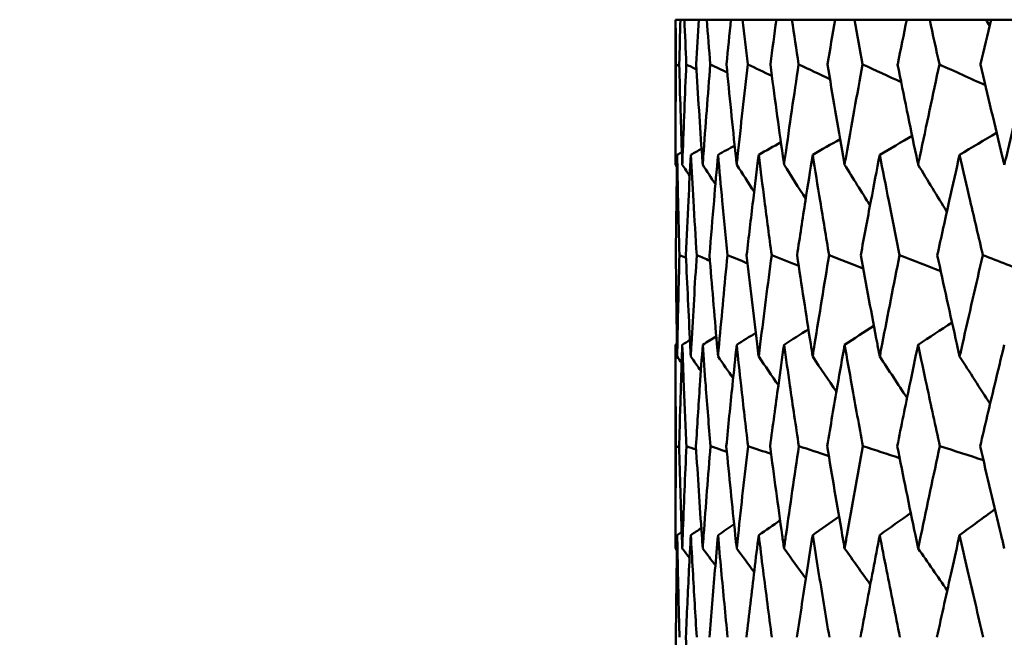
# Model space of a CAD drawing. Header units: millimetres. Extents: x 61 to 1929, y 482 to 2664.
# Tile 65 of 219: x 535.58 to 541.28, y 717.78 to 721.35. Entities that reach past the tile are written whole.
import ezdxf

# ---------------------------------------------------------------- set-up
doc = ezdxf.new("R2010")
doc.units = ezdxf.units.MM
doc.header["$LTSCALE"] = 10
doc.layers.add('Widoczne (ISO)', color=7, linetype='Continuous', lineweight=50)

msp = doc.modelspace()

# ---------------------------------------------------------------- linework, layer by layer
at = {"layer": 'Widoczne (ISO)'}
for p, q in [((539.375, 721.3536), (539.3742, 721.3536)), ((539.3742, 721.3536), (539.3742, 720.5133)), ((539.375, 721.3536), (539.4032, 721.3536)), ((539.4258, 721.3536), (539.4032, 721.3536)), ((539.4258, 721.3536), (539.5101, 721.3536)), ((539.5553, 721.3536), (539.5101, 721.3536)), ((539.5553, 721.3536), (539.6955, 721.3536)), ((539.7631, 721.3536), (539.6955, 721.3536)), ((539.7631, 721.3536), (539.9585, 721.3536)), ((540.0482, 721.3536), (539.9585, 721.3536)), ((540.0482, 721.3536), (540.2981, 721.3536)), ((540.4096, 721.3536), (540.2981, 721.3536)), ((540.4096, 721.3536), (540.7131, 721.3536)), ((540.8458, 721.3536), (540.7131, 721.3536)), ((540.8458, 721.3536), (541.172, 721.3536)), ((541.172, 721.3536), (541.2016, 721.3536)), ((541.3552, 721.3536), (541.2016, 721.3536)), ((539.3742, 719.4706), (539.3742, 718.2908))]:
    msp.add_line(p, q, dxfattribs=at)
msp.add_circle((559.3742, 751.3536), 50, dxfattribs=at)
for points, knots in [([(539.3769, 721.0943), (539.3769, 721.0948), (539.3769, 721.0954), (539.3761, 721.1818), (539.3755, 721.2677), (539.375, 721.3536)], [0.02951568, 0.02951568, 0.02951568, 0.02951568, 0.02969929, 0.02969929, 0.05939589, 0.05939589, 0.05939589, 0.05939589]), ([(539.4032, 721.3536), (539.4005, 721.2677), (539.3981, 721.1818), (539.3958, 721.0954), (539.3958, 721.0948), (539.3957, 721.0943)], [0, 0, 0, 0, 0.02969567, 0.02969567, 0.02988021, 0.02988021, 0.02988021, 0.02988021]), ([(539.437, 721.0943), (539.437, 721.0948), (539.437, 721.0954), (539.4331, 721.1818), (539.4294, 721.2677), (539.4258, 721.3536)], [0.02951568, 0.02951568, 0.02951568, 0.02951568, 0.02969929, 0.02969929, 0.05939589, 0.05939589, 0.05939589, 0.05939589]), ([(539.5101, 721.3536), (539.5044, 721.2677), (539.4989, 721.1818), (539.4935, 721.0954), (539.4934, 721.0948), (539.4934, 721.0943)], [0, 0, 0, 0, 0.02969567, 0.02969567, 0.02988021, 0.02988021, 0.02988021, 0.02988021]), ([(539.5758, 721.0943), (539.5758, 721.0948), (539.5757, 721.0954), (539.5687, 721.1818), (539.5619, 721.2677), (539.5553, 721.3536)], [0.02951568, 0.02951568, 0.02951568, 0.02951568, 0.02969929, 0.02969929, 0.05939589, 0.05939589, 0.05939589, 0.05939589]), ([(539.6955, 721.3536), (539.6867, 721.2677), (539.6781, 721.1818), (539.6696, 721.0954), (539.6696, 721.0948), (539.6695, 721.0943)], [0, 0, 0, 0, 0.02969567, 0.02969567, 0.02988021, 0.02988021, 0.02988021, 0.02988021]), ([(539.7928, 721.0943), (539.7927, 721.0948), (539.7926, 721.0954), (539.7826, 721.1818), (539.7727, 721.2677), (539.7631, 721.3536)], [0.02951568, 0.02951568, 0.02951568, 0.02951568, 0.02969929, 0.02969929, 0.05939589, 0.05939589, 0.05939589, 0.05939589]), ([(539.9585, 721.3536), (539.9467, 721.2677), (539.9351, 721.1818), (539.9235, 721.0954), (539.9235, 721.0948), (539.9234, 721.0943)], [0, 0, 0, 0, 0.02969567, 0.02969567, 0.02988021, 0.02988021, 0.02988021, 0.02988021]), ([(540.087, 721.0943), (540.0869, 721.0948), (540.0868, 721.0954), (540.0737, 721.1818), (540.0609, 721.2677), (540.0482, 721.3536)], [0.02951568, 0.02951568, 0.02951568, 0.02951568, 0.02969929, 0.02969929, 0.05939589, 0.05939589, 0.05939589, 0.05939589]), ([(540.2981, 721.3536), (540.2834, 721.2677), (540.2688, 721.1818), (540.2542, 721.0954), (540.2541, 721.0948), (540.254, 721.0943)], [0, 0, 0, 0, 0.02969567, 0.02969567, 0.02988021, 0.02988021, 0.02988021, 0.02988021]), ([(540.4573, 721.0943), (540.4572, 721.0948), (540.4571, 721.0954), (540.441, 721.1818), (540.4252, 721.2677), (540.4096, 721.3536)], [0.02951568, 0.02951568, 0.02951568, 0.02951568, 0.02969929, 0.02969929, 0.05939589, 0.05939589, 0.05939589, 0.05939589]), ([(540.7131, 721.3536), (540.6954, 721.2677), (540.6778, 721.1818), (540.6604, 721.0954), (540.6603, 721.0948), (540.6602, 721.0943)], [0, 0, 0, 0, 0.02969567, 0.02969567, 0.02988021, 0.02988021, 0.02988021, 0.02988021]), ([(540.9023, 721.0943), (540.9021, 721.0948), (540.902, 721.0954), (540.8831, 721.1818), (540.8644, 721.2677), (540.8458, 721.3536)], [0.02951568, 0.02951568, 0.02951568, 0.02951568, 0.02969929, 0.02969929, 0.05939589, 0.05939589, 0.05939589, 0.05939589]), ([(541.2016, 721.3536), (541.1811, 721.2677), (541.1607, 721.1818), (541.1404, 721.0954), (541.1402, 721.0948), (541.1401, 721.0943)], [0, 0, 0, 0, 0.02969567, 0.02969567, 0.02988021, 0.02988021, 0.02988021, 0.02988021]), ([(539.3742, 720.5133), (539.3742, 720.5295), (539.3742, 720.5457), (539.3744, 720.7394), (539.3753, 720.9169), (539.3769, 721.0943)], [0.0853813, 0.0853813, 0.0853813, 0.0853813, 0.09097809, 0.09097809, 0.15214536, 0.15214536, 0.15214536, 0.15214536]), ([(539.3957, 721.0943), (539.4004, 720.917), (539.4058, 720.7396), (539.4125, 720.546), (539.4131, 720.5296), (539.4137, 720.5133)], [0.0297954, 0.0297954, 0.0297954, 0.0297954, 0.09092493, 0.09092493, 0.09655955, 0.09655955, 0.09655955, 0.09655955]), ([(539.4137, 720.5133), (539.4143, 720.5295), (539.4149, 720.5457), (539.4219, 720.7394), (539.4291, 720.9169), (539.437, 721.0943)], [0.0853813, 0.0853813, 0.0853813, 0.0853813, 0.09097809, 0.09097809, 0.15214536, 0.15214536, 0.15214536, 0.15214536]), ([(539.4934, 721.0943), (539.5043, 720.917), (539.516, 720.7396), (539.5296, 720.546), (539.5308, 720.5296), (539.5319, 720.5133)], [0.0297954, 0.0297954, 0.0297954, 0.0297954, 0.09092493, 0.09092493, 0.09655955, 0.09655955, 0.09655955, 0.09655955]), ([(539.5319, 720.5133), (539.5331, 720.5295), (539.5342, 720.5457), (539.5481, 720.7394), (539.5616, 720.9169), (539.5758, 721.0943)], [0.0853813, 0.0853813, 0.0853813, 0.0853813, 0.09097809, 0.09097809, 0.15214536, 0.15214536, 0.15214536, 0.15214536]), ([(539.6695, 721.0943), (539.6867, 720.917), (539.7046, 720.7396), (539.725, 720.546), (539.7267, 720.5296), (539.7285, 720.5133)], [0.0297954, 0.0297954, 0.0297954, 0.0297954, 0.09092493, 0.09092493, 0.09655955, 0.09655955, 0.09655955, 0.09655955]), ([(539.7285, 720.5133), (539.7302, 720.5295), (539.7319, 720.5457), (539.7526, 720.7394), (539.7723, 720.9169), (539.7928, 721.0943)], [0.0853813, 0.0853813, 0.0853813, 0.0853813, 0.09097809, 0.09097809, 0.15214536, 0.15214536, 0.15214536, 0.15214536]), ([(539.9234, 721.0943), (539.9468, 720.917), (539.9709, 720.7396), (539.998, 720.546), (540.0003, 720.5296), (540.0026, 720.5133)], [0.0297954, 0.0297954, 0.0297954, 0.0297954, 0.09092493, 0.09092493, 0.09655955, 0.09655955, 0.09655955, 0.09655955]), ([(540.0026, 720.5133), (540.0048, 720.5295), (540.0071, 720.5457), (540.0345, 720.7394), (540.0604, 720.9169), (540.087, 721.0943)], [0.0853813, 0.0853813, 0.0853813, 0.0853813, 0.09097809, 0.09097809, 0.15214536, 0.15214536, 0.15214536, 0.15214536]), ([(540.254, 721.0943), (540.2835, 720.917), (540.3137, 720.7396), (540.3474, 720.546), (540.3502, 720.5296), (540.3531, 720.5133)], [0.0297954, 0.0297954, 0.0297954, 0.0297954, 0.09092493, 0.09092493, 0.09655955, 0.09655955, 0.09655955, 0.09655955]), ([(540.3531, 720.5133), (540.3559, 720.5295), (540.3588, 720.5457), (540.3928, 720.7394), (540.4247, 720.9169), (540.4573, 721.0943)], [0.0853813, 0.0853813, 0.0853813, 0.0853813, 0.09097809, 0.09097809, 0.15214536, 0.15214536, 0.15214536, 0.15214536]), ([(540.6602, 721.0943), (540.6956, 720.917), (540.7317, 720.7396), (540.7719, 720.546), (540.7753, 720.5296), (540.7787, 720.5133)], [0.0297954, 0.0297954, 0.0297954, 0.0297954, 0.09092493, 0.09092493, 0.09655955, 0.09655955, 0.09655955, 0.09655955]), ([(540.7787, 720.5133), (540.7821, 720.5295), (540.7855, 720.5457), (540.826, 720.7394), (540.8638, 720.9169), (540.9023, 721.0943)], [0.0853813, 0.0853813, 0.0853813, 0.0853813, 0.09097809, 0.09097809, 0.15214536, 0.15214536, 0.15214536, 0.15214536]), ([(541.1401, 721.0943), (541.1814, 720.917), (541.2233, 720.7396), (541.2698, 720.546), (541.2737, 720.5296), (541.2777, 720.5133)], [0.0297954, 0.0297954, 0.0297954, 0.0297954, 0.09092493, 0.09092493, 0.09655955, 0.09655955, 0.09655955, 0.09655955]), ([(541.2777, 720.5133), (541.2816, 720.5295), (541.2855, 720.5457), (541.3323, 720.7394), (541.3759, 720.9169), (541.4201, 721.0943)], [0.0853813, 0.0853813, 0.0853813, 0.0853813, 0.09097809, 0.09097809, 0.15214536, 0.15214536, 0.15214536, 0.15214536]), ([(539.3841, 720.571), (539.3825, 720.4821), (539.3811, 720.3932), (539.3785, 720.1994), (539.3773, 720.0945), (539.3764, 719.9896)], [0.03078053, 0.03078053, 0.03078053, 0.03078053, 0.06149921, 0.06149921, 0.09773041, 0.09773041, 0.09773041, 0.09773041]), ([(539.3973, 719.9896), (539.3944, 720.0945), (539.3918, 720.1994), (539.3875, 720.3931), (539.3857, 720.482), (539.3841, 720.571)], [0.02528165, 0.02528165, 0.02528165, 0.02528165, 0.06150593, 0.06150593, 0.09223152, 0.09223152, 0.09223152, 0.09223152]), ([(539.463, 720.571), (539.4582, 720.4821), (539.4536, 720.3932), (539.444, 720.1994), (539.4391, 720.0945), (539.4345, 719.9896)], [0.03078053, 0.03078053, 0.03078053, 0.03078053, 0.06149921, 0.06149921, 0.09773041, 0.09773041, 0.09773041, 0.09773041]), ([(539.497, 719.9896), (539.4904, 720.0945), (539.484, 720.1994), (539.4727, 720.3931), (539.4678, 720.482), (539.463, 720.571)], [0.02528165, 0.02528165, 0.02528165, 0.02528165, 0.06150593, 0.06150593, 0.09223152, 0.09223152, 0.09223152, 0.09223152]), ([(539.6205, 720.571), (539.6125, 720.4821), (539.6048, 720.3932), (539.5883, 720.1994), (539.5796, 720.0945), (539.5712, 719.9896)], [0.03078053, 0.03078053, 0.03078053, 0.03078053, 0.06149921, 0.06149921, 0.09773041, 0.09773041, 0.09773041, 0.09773041]), ([(539.6751, 719.9896), (539.6648, 720.0945), (539.6547, 720.1994), (539.6366, 720.3931), (539.6284, 720.482), (539.6205, 720.571)], [0.02528165, 0.02528165, 0.02528165, 0.02528165, 0.06150593, 0.06150593, 0.09223152, 0.09223152, 0.09223152, 0.09223152]), ([(539.8559, 720.571), (539.8448, 720.4821), (539.8339, 720.3932), (539.8106, 720.1994), (539.7982, 720.0945), (539.7861, 719.9896)], [0.03078053, 0.03078053, 0.03078053, 0.03078053, 0.06149921, 0.06149921, 0.09773041, 0.09773041, 0.09773041, 0.09773041]), ([(539.931, 719.9896), (539.917, 720.0945), (539.9032, 720.1994), (539.8783, 720.3931), (539.867, 720.482), (539.8559, 720.571)], [0.02528165, 0.02528165, 0.02528165, 0.02528165, 0.06150593, 0.06150593, 0.09223152, 0.09223152, 0.09223152, 0.09223152]), ([(540.1684, 720.571), (540.1542, 720.4821), (540.1402, 720.3932), (540.1101, 720.1994), (540.0941, 720.0945), (540.0783, 719.9896)], [0.03078053, 0.03078053, 0.03078053, 0.03078053, 0.06149921, 0.06149921, 0.09773041, 0.09773041, 0.09773041, 0.09773041]), ([(540.2637, 719.9896), (540.246, 720.0945), (540.2286, 720.1994), (540.1969, 720.3931), (540.1825, 720.482), (540.1684, 720.571)], [0.02528165, 0.02528165, 0.02528165, 0.02528165, 0.06150593, 0.06150593, 0.09223152, 0.09223152, 0.09223152, 0.09223152]), ([(540.5566, 720.571), (540.5394, 720.4821), (540.5224, 720.3932), (540.4857, 720.1994), (540.4661, 720.0945), (540.4467, 719.9896)], [0.03078053, 0.03078053, 0.03078053, 0.03078053, 0.06149921, 0.06149921, 0.09773041, 0.09773041, 0.09773041, 0.09773041]), ([(540.6717, 719.9896), (540.6505, 720.0945), (540.6295, 720.1994), (540.5912, 720.3931), (540.5738, 720.482), (540.5566, 720.571)], [0.02528165, 0.02528165, 0.02528165, 0.02528165, 0.06150593, 0.06150593, 0.09223152, 0.09223152, 0.09223152, 0.09223152]), ([(541.0191, 720.571), (540.9989, 720.4821), (540.9789, 720.3932), (540.9358, 720.1994), (540.9126, 720.0945), (540.8898, 719.9896)], [0.03078053, 0.03078053, 0.03078053, 0.03078053, 0.06149921, 0.06149921, 0.09773041, 0.09773041, 0.09773041, 0.09773041]), ([(541.1536, 719.9896), (541.1289, 720.0945), (541.1044, 720.1994), (541.0597, 720.3931), (541.0393, 720.482), (541.0191, 720.571)], [0.02528165, 0.02528165, 0.02528165, 0.02528165, 0.06150593, 0.06150593, 0.09223152, 0.09223152, 0.09223152, 0.09223152]), ([(539.3764, 719.9896), (539.3779, 719.8181), (539.38, 719.6466), (539.3832, 719.4508), (539.3837, 719.4265), (539.3841, 719.4023)], [0.02983351, 0.02983351, 0.02983351, 0.02983351, 0.0889495, 0.0889495, 0.09731113, 0.09731113, 0.09731113, 0.09731113]), ([(539.3841, 719.4023), (539.3845, 719.4264), (539.385, 719.4506), (539.3887, 719.6464), (539.3926, 719.818), (539.3973, 719.9896)], [0.0806421, 0.0806421, 0.0806421, 0.0806421, 0.08897282, 0.08897282, 0.14811965, 0.14811965, 0.14811965, 0.14811965]), ([(539.4345, 719.9896), (539.442, 719.8181), (539.4502, 719.6466), (539.4604, 719.4508), (539.4617, 719.4265), (539.463, 719.4023)], [0.02983351, 0.02983351, 0.02983351, 0.02983351, 0.0889495, 0.0889495, 0.09731113, 0.09731113, 0.09731113, 0.09731113]), ([(539.463, 719.4023), (539.4643, 719.4264), (539.4656, 719.4506), (539.4762, 719.6464), (539.4863, 719.818), (539.497, 719.9896)], [0.0806421, 0.0806421, 0.0806421, 0.0806421, 0.08897282, 0.08897282, 0.14811965, 0.14811965, 0.14811965, 0.14811965]), ([(539.5712, 719.9896), (539.5848, 719.8181), (539.5991, 719.6466), (539.6162, 719.4508), (539.6183, 719.4265), (539.6205, 719.4023)], [0.02983351, 0.02983351, 0.02983351, 0.02983351, 0.0889495, 0.0889495, 0.09731113, 0.09731113, 0.09731113, 0.09731113]), ([(539.6205, 719.4023), (539.6226, 719.4264), (539.6248, 719.4506), (539.6423, 719.6464), (539.6584, 719.818), (539.6751, 719.9896)], [0.0806421, 0.0806421, 0.0806421, 0.0806421, 0.08897282, 0.08897282, 0.14811965, 0.14811965, 0.14811965, 0.14811965]), ([(539.7861, 719.9896), (539.8057, 719.8181), (539.826, 719.6466), (539.8499, 719.4508), (539.8529, 719.4265), (539.8559, 719.4023)], [0.02983351, 0.02983351, 0.02983351, 0.02983351, 0.0889495, 0.0889495, 0.09731113, 0.09731113, 0.09731113, 0.09731113]), ([(539.8559, 719.4023), (539.8589, 719.4264), (539.8619, 719.4506), (539.8862, 719.6464), (539.9083, 719.818), (539.931, 719.9896)], [0.0806421, 0.0806421, 0.0806421, 0.0806421, 0.08897282, 0.08897282, 0.14811965, 0.14811965, 0.14811965, 0.14811965]), ([(540.0783, 719.9896), (540.1039, 719.8181), (540.13, 719.6466), (540.1607, 719.4508), (540.1645, 719.4265), (540.1684, 719.4023)], [0.02983351, 0.02983351, 0.02983351, 0.02983351, 0.0889495, 0.0889495, 0.09731113, 0.09731113, 0.09731113, 0.09731113]), ([(540.1684, 719.4023), (540.1722, 719.4264), (540.176, 719.4506), (540.2071, 719.6464), (540.235, 719.818), (540.2637, 719.9896)], [0.0806421, 0.0806421, 0.0806421, 0.0806421, 0.08897282, 0.08897282, 0.14811965, 0.14811965, 0.14811965, 0.14811965]), ([(540.4467, 719.9896), (540.478, 719.8181), (540.51, 719.6466), (540.5473, 719.4508), (540.552, 719.4265), (540.5566, 719.4023)], [0.02983351, 0.02983351, 0.02983351, 0.02983351, 0.0889495, 0.0889495, 0.09731113, 0.09731113, 0.09731113, 0.09731113]), ([(540.5566, 719.4023), (540.5612, 719.4264), (540.5659, 719.4506), (540.6036, 719.6464), (540.6373, 719.818), (540.6717, 719.9896)], [0.0806421, 0.0806421, 0.0806421, 0.0806421, 0.08897282, 0.08897282, 0.14811965, 0.14811965, 0.14811965, 0.14811965]), ([(540.8898, 719.9896), (540.9268, 719.8181), (540.9645, 719.6466), (541.0083, 719.4508), (541.0137, 719.4265), (541.0191, 719.4023)], [0.02983351, 0.02983351, 0.02983351, 0.02983351, 0.0889495, 0.0889495, 0.09731113, 0.09731113, 0.09731113, 0.09731113]), ([(541.0191, 719.4023), (541.0246, 719.4264), (541.03, 719.4506), (541.0742, 719.6464), (541.1135, 719.818), (541.1536, 719.9896)], [0.0806421, 0.0806421, 0.0806421, 0.0806421, 0.08897282, 0.08897282, 0.14811965, 0.14811965, 0.14811965, 0.14811965]), ([(539.377, 718.8831), (539.3759, 719.0005), (539.3751, 719.1178), (539.3744, 719.3136), (539.3742, 719.3921), (539.3742, 719.4706)], [0.02104899, 0.02104899, 0.02104899, 0.02104899, 0.0615671, 0.0615671, 0.08866561, 0.08866561, 0.08866561, 0.08866561]), ([(539.4137, 719.4706), (539.4109, 719.3921), (539.4082, 719.3137), (539.402, 719.1179), (539.3985, 719.0005), (539.3955, 718.8831)], [0.03448054, 0.03448054, 0.03448054, 0.03448054, 0.06157222, 0.06157222, 0.10209717, 0.10209717, 0.10209717, 0.10209717]), ([(539.4375, 718.8831), (539.4322, 719.0005), (539.4272, 719.1178), (539.4195, 719.3136), (539.4165, 719.3921), (539.4137, 719.4706)], [0.02104899, 0.02104899, 0.02104899, 0.02104899, 0.0615671, 0.0615671, 0.08866561, 0.08866561, 0.08866561, 0.08866561]), ([(539.5319, 719.4706), (539.5263, 719.3921), (539.5209, 719.3137), (539.5076, 719.1179), (539.5, 719.0005), (539.4927, 718.8831)], [0.03448054, 0.03448054, 0.03448054, 0.03448054, 0.06157222, 0.06157222, 0.10209717, 0.10209717, 0.10209717, 0.10209717]), ([(539.5767, 718.8831), (539.5672, 719.0005), (539.558, 719.1178), (539.5433, 719.3136), (539.5375, 719.3921), (539.5319, 719.4706)], [0.02104899, 0.02104899, 0.02104899, 0.02104899, 0.0615671, 0.0615671, 0.08866561, 0.08866561, 0.08866561, 0.08866561]), ([(539.7285, 719.4706), (539.7201, 719.3921), (539.7119, 719.3137), (539.6917, 719.1179), (539.6799, 719.0005), (539.6685, 718.8831)], [0.03448054, 0.03448054, 0.03448054, 0.03448054, 0.06157222, 0.06157222, 0.10209717, 0.10209717, 0.10209717, 0.10209717]), ([(539.794, 718.8831), (539.7804, 719.0005), (539.767, 719.1178), (539.7454, 719.3136), (539.7369, 719.3921), (539.7285, 719.4706)], [0.02104899, 0.02104899, 0.02104899, 0.02104899, 0.0615671, 0.0615671, 0.08866561, 0.08866561, 0.08866561, 0.08866561]), ([(540.0026, 719.4706), (539.9914, 719.3921), (539.9805, 719.3137), (539.9534, 719.1179), (539.9376, 719.0005), (539.922, 718.8831)], [0.03448054, 0.03448054, 0.03448054, 0.03448054, 0.06157222, 0.06157222, 0.10209717, 0.10209717, 0.10209717, 0.10209717]), ([(540.0885, 718.8831), (540.0708, 719.0005), (540.0534, 719.1178), (540.025, 719.3136), (540.0137, 719.3921), (540.0026, 719.4706)], [0.02104899, 0.02104899, 0.02104899, 0.02104899, 0.0615671, 0.0615671, 0.08866561, 0.08866561, 0.08866561, 0.08866561]), ([(540.3531, 719.4706), (540.3393, 719.3921), (540.3256, 719.3137), (540.2918, 719.1179), (540.2719, 719.0005), (540.2523, 718.8831)], [0.03448054, 0.03448054, 0.03448054, 0.03448054, 0.06157222, 0.06157222, 0.10209717, 0.10209717, 0.10209717, 0.10209717]), ([(540.4592, 718.8831), (540.4375, 719.0005), (540.4161, 719.1178), (540.3809, 719.3136), (540.3669, 719.3921), (540.3531, 719.4706)], [0.02104899, 0.02104899, 0.02104899, 0.02104899, 0.0615671, 0.0615671, 0.08866561, 0.08866561, 0.08866561, 0.08866561]), ([(540.7787, 719.4706), (540.7622, 719.3921), (540.7459, 719.3137), (540.7055, 719.1179), (540.6816, 719.0005), (540.658, 718.8831)], [0.03448054, 0.03448054, 0.03448054, 0.03448054, 0.06157222, 0.06157222, 0.10209717, 0.10209717, 0.10209717, 0.10209717]), ([(540.9046, 718.8831), (540.8789, 719.0005), (540.8536, 719.1178), (540.8118, 719.3136), (540.7952, 719.3921), (540.7787, 719.4706)], [0.02104899, 0.02104899, 0.02104899, 0.02104899, 0.0615671, 0.0615671, 0.08866561, 0.08866561, 0.08866561, 0.08866561]), ([(541.2777, 719.4706), (541.2586, 719.3921), (541.2397, 719.3137), (541.1929, 719.1179), (541.1651, 719.0005), (541.1377, 718.8831)], [0.03448054, 0.03448054, 0.03448054, 0.03448054, 0.06157222, 0.06157222, 0.10209717, 0.10209717, 0.10209717, 0.10209717]), ([(539.3742, 718.2908), (539.3742, 718.316), (539.3742, 718.3412), (539.3745, 718.5386), (539.3754, 718.7109), (539.377, 718.8831)], [0.07597559, 0.07597559, 0.07597559, 0.07597559, 0.08464777, 0.08464777, 0.14401425, 0.14401425, 0.14401425, 0.14401425]), ([(539.3955, 718.8831), (539.4, 718.7109), (539.4051, 718.5387), (539.4119, 718.3413), (539.4128, 718.3161), (539.4137, 718.2908)], [0.02530969, 0.02530969, 0.02530969, 0.02530969, 0.08465152, 0.08465152, 0.09334823, 0.09334823, 0.09334823, 0.09334823]), ([(539.4137, 718.2908), (539.4146, 718.316), (539.4155, 718.3412), (539.4227, 718.5386), (539.4298, 718.7109), (539.4375, 718.8831)], [0.07597559, 0.07597559, 0.07597559, 0.07597559, 0.08464777, 0.08464777, 0.14401425, 0.14401425, 0.14401425, 0.14401425]), ([(539.4927, 718.8831), (539.5033, 718.7109), (539.5146, 718.5387), (539.5284, 718.3413), (539.5301, 718.3161), (539.5319, 718.2908)], [0.02530969, 0.02530969, 0.02530969, 0.02530969, 0.08465152, 0.08465152, 0.09334823, 0.09334823, 0.09334823, 0.09334823]), ([(539.5319, 718.2908), (539.5337, 718.316), (539.5355, 718.3412), (539.5497, 718.5386), (539.5629, 718.7109), (539.5767, 718.8831)], [0.07597559, 0.07597559, 0.07597559, 0.07597559, 0.08464777, 0.08464777, 0.14401425, 0.14401425, 0.14401425, 0.14401425]), ([(539.6685, 718.8831), (539.6851, 718.7109), (539.7025, 718.5387), (539.7232, 718.3413), (539.7258, 718.3161), (539.7285, 718.2908)], [0.02530969, 0.02530969, 0.02530969, 0.02530969, 0.08465152, 0.08465152, 0.09334823, 0.09334823, 0.09334823, 0.09334823]), ([(539.7285, 718.2908), (539.7311, 718.316), (539.7338, 718.3412), (539.755, 718.5386), (539.7741, 718.7109), (539.794, 718.8831)], [0.07597559, 0.07597559, 0.07597559, 0.07597559, 0.08464777, 0.08464777, 0.14401425, 0.14401425, 0.14401425, 0.14401425]), ([(539.922, 718.8831), (539.9446, 718.7109), (539.968, 718.5387), (539.9955, 718.3413), (539.999, 718.3161), (540.0026, 718.2908)], [0.02530969, 0.02530969, 0.02530969, 0.02530969, 0.08465152, 0.08465152, 0.09334823, 0.09334823, 0.09334823, 0.09334823]), ([(540.0026, 718.2908), (540.0061, 718.316), (540.0097, 718.3412), (540.0376, 718.5386), (540.0628, 718.7109), (540.0885, 718.8831)], [0.07597559, 0.07597559, 0.07597559, 0.07597559, 0.08464777, 0.08464777, 0.14401425, 0.14401425, 0.14401425, 0.14401425]), ([(540.2523, 718.8831), (540.2808, 718.7109), (540.31, 718.5387), (540.3443, 718.3413), (540.3487, 718.3161), (540.3531, 718.2908)], [0.02530969, 0.02530969, 0.02530969, 0.02530969, 0.08465152, 0.08465152, 0.09334823, 0.09334823, 0.09334823, 0.09334823]), ([(540.3531, 718.2908), (540.3575, 718.316), (540.3619, 718.3412), (540.3966, 718.5386), (540.4276, 718.7109), (540.4592, 718.8831)], [0.07597559, 0.07597559, 0.07597559, 0.07597559, 0.08464777, 0.08464777, 0.14401425, 0.14401425, 0.14401425, 0.14401425]), ([(540.658, 718.8831), (540.6924, 718.7109), (540.7273, 718.5387), (540.7682, 718.3413), (540.7734, 718.3161), (540.7787, 718.2908)], [0.02530969, 0.02530969, 0.02530969, 0.02530969, 0.08465152, 0.08465152, 0.09334823, 0.09334823, 0.09334823, 0.09334823]), ([(540.7787, 718.2908), (540.7839, 718.316), (540.7892, 718.3412), (540.8305, 718.5386), (540.8672, 718.7109), (540.9046, 718.8831)], [0.07597559, 0.07597559, 0.07597559, 0.07597559, 0.08464777, 0.08464777, 0.14401425, 0.14401425, 0.14401425, 0.14401425]), ([(541.1377, 718.8831), (541.1776, 718.7109), (541.2182, 718.5387), (541.2656, 718.3413), (541.2716, 718.3161), (541.2777, 718.2908)], [0.02530969, 0.02530969, 0.02530969, 0.02530969, 0.08465152, 0.08465152, 0.09334823, 0.09334823, 0.09334823, 0.09334823]), ([(539.3841, 718.3678), (539.3829, 718.3002), (539.3818, 718.2325), (539.3789, 718.0351), (539.3774, 717.9054), (539.3763, 717.7757)], [0.03825175, 0.03825175, 0.03825175, 0.03825175, 0.06160817, 0.06160817, 0.10638617, 0.10638617, 0.10638617, 0.10638617]), ([(539.3975, 717.7757), (539.394, 717.9054), (539.3908, 718.0351), (539.3866, 718.2325), (539.3853, 718.3002), (539.3841, 718.3678)], [0.01681985, 0.01681985, 0.01681985, 0.01681985, 0.06159108, 0.06159108, 0.08495433, 0.08495433, 0.08495433, 0.08495433]), ([(539.463, 718.3678), (539.4594, 718.3002), (539.4558, 718.2325), (539.4459, 718.0351), (539.4398, 717.9054), (539.4341, 717.7757)], [0.03825175, 0.03825175, 0.03825175, 0.03825175, 0.06160817, 0.06160817, 0.10638617, 0.10638617, 0.10638617, 0.10638617]), ([(539.4975, 717.7757), (539.4893, 717.9054), (539.4816, 718.0351), (539.4704, 718.2325), (539.4666, 718.3002), (539.463, 718.3678)], [0.01681985, 0.01681985, 0.01681985, 0.01681985, 0.06159108, 0.06159108, 0.08495433, 0.08495433, 0.08495433, 0.08495433]), ([(539.6205, 718.3678), (539.6144, 718.3002), (539.6085, 718.2325), (539.5916, 718.0351), (539.5809, 717.9054), (539.5705, 717.7757)], [0.03825175, 0.03825175, 0.03825175, 0.03825175, 0.06160817, 0.06160817, 0.10638617, 0.10638617, 0.10638617, 0.10638617]), ([(539.676, 717.7757), (539.6632, 717.9054), (539.6508, 718.0351), (539.6326, 718.2325), (539.6265, 718.3002), (539.6205, 718.3678)], [0.01681985, 0.01681985, 0.01681985, 0.01681985, 0.06159108, 0.06159108, 0.08495433, 0.08495433, 0.08495433, 0.08495433]), ([(539.8559, 718.3678), (539.8475, 718.3002), (539.8392, 718.2325), (539.8153, 718.0351), (539.8, 717.9054), (539.7851, 717.7757)], [0.03825175, 0.03825175, 0.03825175, 0.03825175, 0.06160817, 0.06160817, 0.10638617, 0.10638617, 0.10638617, 0.10638617]), ([(539.9322, 717.7757), (539.9149, 717.9054), (539.898, 718.0351), (539.8728, 718.2325), (539.8643, 718.3002), (539.8559, 718.3678)], [0.01681985, 0.01681985, 0.01681985, 0.01681985, 0.06159108, 0.06159108, 0.08495433, 0.08495433, 0.08495433, 0.08495433]), ([(540.1684, 718.3678), (540.1576, 718.3002), (540.147, 718.2325), (540.1162, 718.0351), (540.0965, 717.9054), (540.0771, 717.7757)], [0.03825175, 0.03825175, 0.03825175, 0.03825175, 0.06160817, 0.06160817, 0.10638617, 0.10638617, 0.10638617, 0.10638617]), ([(540.2651, 717.7757), (540.2433, 717.9054), (540.2219, 718.0351), (540.19, 718.2325), (540.1791, 718.3002), (540.1684, 718.3678)], [0.01681985, 0.01681985, 0.01681985, 0.01681985, 0.06159108, 0.06159108, 0.08495433, 0.08495433, 0.08495433, 0.08495433]), ([(540.5566, 718.3678), (540.5436, 718.3002), (540.5306, 718.2325), (540.4932, 718.0351), (540.469, 717.9054), (540.4451, 717.7757)], [0.03825175, 0.03825175, 0.03825175, 0.03825175, 0.06160817, 0.06160817, 0.10638617, 0.10638617, 0.10638617, 0.10638617]), ([(540.6734, 717.7757), (540.6473, 717.9054), (540.6215, 718.0351), (540.5828, 718.2325), (540.5697, 718.3002), (540.5566, 718.3678)], [0.01681985, 0.01681985, 0.01681985, 0.01681985, 0.06159108, 0.06159108, 0.08495433, 0.08495433, 0.08495433, 0.08495433]), ([(541.0191, 718.3678), (541.0038, 718.3002), (540.9886, 718.2325), (540.9446, 718.0351), (540.9161, 717.9054), (540.8879, 717.7757)], [0.03825175, 0.03825175, 0.03825175, 0.03825175, 0.06160817, 0.06160817, 0.10638617, 0.10638617, 0.10638617, 0.10638617]), ([(541.1556, 717.7757), (541.1251, 717.9054), (541.0951, 718.0351), (541.0498, 718.2325), (541.0344, 718.3002), (541.0191, 718.3678)], [0.01681985, 0.01681985, 0.01681985, 0.01681985, 0.06159108, 0.06159108, 0.08495433, 0.08495433, 0.08495433, 0.08495433]), ([(539.3763, 717.7757), (539.3778, 717.6027), (539.3799, 717.4296), (539.3832, 717.231), (539.3836, 717.2054), (539.3841, 717.1799)], [0.02053386, 0.02053386, 0.02053386, 0.02053386, 0.08016461, 0.08016461, 0.08898694, 0.08898694, 0.08898694, 0.08898694]), ([(539.4341, 717.7757), (539.4417, 717.6027), (539.4499, 717.4296), (539.4603, 717.231), (539.4616, 717.2054), (539.463, 717.1799)], [0.02053386, 0.02053386, 0.02053386, 0.02053386, 0.08016461, 0.08016461, 0.08898694, 0.08898694, 0.08898694, 0.08898694])]:
    msp.add_open_spline(points, degree=3, knots=knots, dxfattribs=at)
for points in [[(541.172, 721.3536), (541.179, 721.3414), (541.1859, 721.3291), (541.1929, 721.3169)], [(539.396, 721.0844), (539.3896, 721.0877), (539.3833, 721.091), (539.3769, 721.0943)], [(539.4952, 721.0652), (539.4758, 721.0749), (539.4564, 721.0846), (539.437, 721.0943)], [(539.6742, 721.0465), (539.6414, 721.0624), (539.6086, 721.0784), (539.5758, 721.0943)], [(539.9322, 721.0281), (539.8857, 721.0502), (539.8392, 721.0722), (539.7928, 721.0943)], [(540.2681, 721.0099), (540.2077, 721.0381), (540.1473, 721.0662), (540.087, 721.0943)], [(540.6807, 720.9918), (540.6062, 721.026), (540.5318, 721.0601), (540.4573, 721.0943)], [(541.1683, 720.9737), (541.0796, 721.0139), (540.9909, 721.0541), (540.9023, 721.0943)], [(540.5566, 720.571), (540.6191, 720.6074), (540.6816, 720.6438), (540.7441, 720.6801)], [(541.0191, 720.571), (541.0905, 720.6136), (541.1619, 720.6562), (541.2333, 720.6987)], [(539.6205, 720.571), (539.6526, 720.5888), (539.6847, 720.6066), (539.7168, 720.6244)], [(539.8559, 720.571), (539.8987, 720.595), (539.9416, 720.6191), (539.9844, 720.6431)], [(540.1684, 720.571), (540.2213, 720.6012), (540.2743, 720.6314), (540.3273, 720.6616)], [(539.3841, 720.571), (539.3931, 720.5759), (539.4021, 720.5808), (539.4112, 720.5858)], [(539.463, 720.571), (539.4838, 720.5824), (539.5046, 720.5939), (539.5255, 720.6053)], [(539.3742, 720.5133), (539.3771, 720.5089), (539.38, 720.5045), (539.3829, 720.5001)], [(539.4137, 720.5133), (539.428, 720.4915), (539.4422, 720.4697), (539.4565, 720.4479)], [(539.5319, 720.5133), (539.5564, 720.4756), (539.5809, 720.438), (539.6054, 720.4004)], [(539.7285, 720.5133), (539.7621, 720.461), (539.7958, 720.4088), (539.8295, 720.3566)], [(540.0026, 720.5133), (540.0444, 720.4474), (540.0862, 720.3816), (540.1282, 720.3159)], [(540.3531, 720.5133), (540.4021, 720.4346), (540.4512, 720.356), (540.5005, 720.2775)], [(540.7787, 720.5133), (540.834, 720.4225), (540.8895, 720.3317), (540.9451, 720.2411)], [(539.4352, 719.9732), (539.4226, 719.9787), (539.4099, 719.9842), (539.3973, 719.9896)], [(539.5738, 719.9573), (539.5482, 719.9681), (539.5226, 719.9789), (539.497, 719.9896)], [(539.7916, 719.9419), (539.7528, 719.9578), (539.714, 719.9737), (539.6751, 719.9896)], [(540.0877, 719.9268), (540.0355, 719.9477), (539.9833, 719.9687), (539.931, 719.9896)], [(540.461, 719.9118), (540.3952, 719.9377), (540.3294, 719.9637), (540.2637, 719.9896)], [(540.9099, 719.8969), (540.8305, 719.9278), (540.7511, 719.9587), (540.6717, 719.9896)], [(541.4326, 719.8819), (541.3396, 719.9178), (541.2466, 719.9537), (541.1536, 719.9896)], [(540.7787, 719.4706), (540.8442, 719.5136), (540.9096, 719.5565), (540.9751, 719.5995)], [(539.7285, 719.4706), (539.7654, 719.4935), (539.8022, 719.5164), (539.8391, 719.5393)], [(540.0026, 719.4706), (540.0496, 719.5002), (540.0967, 719.5299), (540.1437, 719.5595)], [(540.3531, 719.4706), (540.4097, 719.5069), (540.4663, 719.5432), (540.5229, 719.5795)], [(539.3742, 719.4706), (539.3771, 719.4723), (539.38, 719.4741), (539.3828, 719.4758)], [(539.4137, 719.4706), (539.4285, 719.4796), (539.4432, 719.4886), (539.458, 719.4977)], [(539.5319, 719.4706), (539.558, 719.4866), (539.5842, 719.5027), (539.6103, 719.5188)], [(539.3841, 719.4023), (539.3927, 719.3899), (539.4014, 719.3775), (539.41, 719.3651)], [(539.463, 719.4023), (539.4824, 719.3743), (539.5018, 719.3464), (539.5213, 719.3185)], [(539.6205, 719.4023), (539.6496, 719.36), (539.6788, 719.3178), (539.7079, 719.2756)], [(539.8559, 719.4023), (539.8938, 719.3467), (539.9317, 719.2911), (539.9697, 719.2356)], [(540.1684, 719.4023), (540.214, 719.3341), (540.2598, 719.266), (540.3056, 719.198)], [(540.5566, 719.4023), (540.6092, 719.3222), (540.6619, 719.2422), (540.7147, 719.1622)], [(541.0191, 719.4023), (541.0778, 719.3108), (541.1365, 719.2193), (541.1954, 719.128)], [(539.3956, 718.8763), (539.3894, 718.8786), (539.3832, 718.8809), (539.377, 718.8831)], [(539.494, 718.8632), (539.4752, 718.8698), (539.4563, 718.8765), (539.4375, 718.8831)], [(539.6717, 718.8505), (539.64, 718.8613), (539.6083, 718.8722), (539.5767, 718.8831)], [(539.9279, 718.8381), (539.8833, 718.8531), (539.8386, 718.8681), (539.794, 718.8831)], [(540.2618, 718.8259), (540.204, 718.845), (540.1463, 718.8641), (540.0885, 718.8831)], [(540.6719, 718.8139), (540.601, 718.837), (540.5301, 718.8601), (540.4592, 718.8831)], [(541.1565, 718.802), (541.0725, 718.829), (540.9886, 718.8561), (540.9046, 718.8831)], [(541.0191, 718.3678), (541.0872, 718.4178), (541.1553, 718.4678), (541.2234, 718.5178)], [(539.8559, 718.3678), (539.8972, 718.3964), (539.9386, 718.4249), (539.9799, 718.4535)], [(540.1684, 718.3678), (540.2193, 718.4036), (540.2702, 718.4393), (540.3212, 718.4751)], [(540.5566, 718.3678), (540.6165, 718.4107), (540.6763, 718.4536), (540.7362, 718.4964)], [(539.463, 718.3678), (539.4832, 718.3815), (539.5034, 718.3952), (539.5237, 718.4089)], [(539.6205, 718.3678), (539.6515, 718.3891), (539.6826, 718.4103), (539.7137, 718.4315)], [(539.3841, 718.3678), (539.3929, 718.3737), (539.4016, 718.3797), (539.4104, 718.3856)], [(539.3742, 718.2908), (539.377, 718.2871), (539.3798, 718.2834), (539.3826, 718.2796)], [(539.4137, 718.2908), (539.4278, 718.2719), (539.4419, 718.2529), (539.456, 718.234)], [(539.5319, 718.2908), (539.5563, 718.2579), (539.5807, 718.2249), (539.605, 718.192)], [(539.7285, 718.2908), (539.7621, 718.2448), (539.7958, 718.1988), (539.8296, 718.1529)], [(540.0026, 718.2908), (540.0446, 718.2326), (540.0867, 718.1743), (540.1289, 718.1161)], [(540.3531, 718.2908), (540.4026, 718.2209), (540.4523, 718.151), (540.502, 718.0812)], [(540.7787, 718.2908), (540.8349, 718.2097), (540.8912, 718.1287), (540.9475, 718.0477)]]:
    msp.add_open_spline(points, degree=3, dxfattribs=at)

doc.saveas('drawing.dxf')
